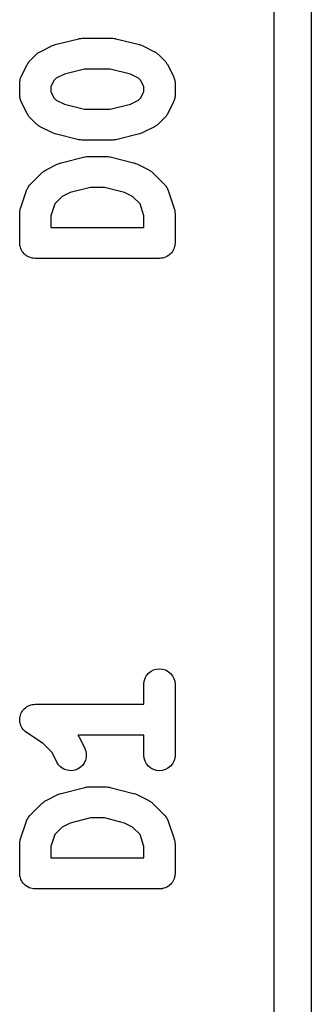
# Model space of a CAD drawing. Extents: x 3.09 to 8.99, y -6.18 to -2.41.
# Tile 113 of 119: x 7.8568 to 7.9029, y -2.7503 to -2.5941. Entities that reach past the tile are written whole.
import ezdxf

# ---------------------------------------------------------------- set-up
doc = ezdxf.new("R2010")
doc.units = 0
doc.header["$MEASUREMENT"] = 0
doc.layers.add('BLACK', color=7, linetype='CONTINUOUS')

msp = doc.modelspace()

# ---------------------------------------------------------------- linework, layer by layer
at = {"layer": 'BLACK', "linetype": 'CONTINUOUS'}
for p, q in [((7.89705, -4.85147), (7.89705, -2.46015)), ((7.90295, -2.46295), (7.90295, -3.85764)), ((7.85999, -2.59921), (7.86187, -2.59827)), ((7.86187, -2.59827), (7.8619, -2.59825)), ((7.8619, -2.59825), (7.86191, -2.59825)), ((7.86191, -2.59825), (7.86192, -2.59824)), ((7.86192, -2.59824), (7.86214, -2.59817)), ((7.86214, -2.59817), (7.86235, -2.59809)), ((7.86235, -2.59809), (7.86236, -2.59809)), ((7.86236, -2.59809), (7.86237, -2.59808)), ((7.86237, -2.59808), (7.86612, -2.59715)), ((7.86612, -2.59715), (7.86616, -2.59714)), ((7.86616, -2.59714), (7.8662, -2.59713)), ((7.8662, -2.59713), (7.86624, -2.59712)), ((7.86624, -2.59712), (7.86644, -2.5971)), ((7.86644, -2.5971), (7.86663, -2.59707)), ((7.86663, -2.59707), (7.86668, -2.59708)), ((7.86668, -2.59708), (7.86672, -2.59707)), ((7.86672, -2.59707), (7.87141, -2.59707)), ((7.87141, -2.59707), (7.87144, -2.59707)), ((7.87144, -2.59707), (7.87148, -2.59708)), ((7.87148, -2.59708), (7.87153, -2.59708)), ((7.87153, -2.59708), (7.87172, -2.5971)), ((7.87172, -2.5971), (7.87192, -2.59713)), ((7.87192, -2.59713), (7.87196, -2.59714)), ((7.87196, -2.59714), (7.872, -2.59715)), ((7.872, -2.59715), (7.87575, -2.59808)), ((7.87575, -2.59808), (7.87579, -2.59809)), ((7.87579, -2.59809), (7.8758, -2.5981)), ((7.8758, -2.5981), (7.87581, -2.5981)), ((7.87581, -2.5981), (7.87602, -2.59818)), ((7.87602, -2.59818), (7.87624, -2.59826)), ((7.87624, -2.59826), (7.87625, -2.59827)), ((7.87625, -2.59827), (7.87626, -2.59827)), ((7.87626, -2.59827), (7.87813, -2.59921)), ((7.85842, -2.60061), (7.85935, -2.59967)), ((7.85935, -2.59967), (7.85938, -2.59964)), ((7.85938, -2.59964), (7.85949, -2.59956)), ((7.85949, -2.59956), (7.85959, -2.59946)), ((7.85959, -2.59946), (7.85967, -2.59941)), ((7.85967, -2.59941), (7.85975, -2.59934)), ((7.85975, -2.59934), (7.85988, -2.59928)), ((7.85988, -2.59928), (7.85999, -2.59921)), ((7.87813, -2.59921), (7.87816, -2.59922)), ((7.87816, -2.59922), (7.87828, -2.5993)), ((7.87828, -2.5993), (7.8784, -2.59936)), ((7.8784, -2.59936), (7.87848, -2.59943)), ((7.87848, -2.59943), (7.87856, -2.59948)), ((7.87856, -2.59948), (7.87866, -2.59958)), ((7.87866, -2.59958), (7.87877, -2.59967)), ((7.87877, -2.59967), (7.87971, -2.60061)), ((7.85702, -2.60312), (7.85796, -2.60124)), ((7.85796, -2.60124), (7.85797, -2.60121)), ((7.85797, -2.60121), (7.85805, -2.6011)), ((7.85805, -2.6011), (7.85811, -2.60098)), ((7.85811, -2.60098), (7.85818, -2.6009)), ((7.85818, -2.6009), (7.85823, -2.60081)), ((7.85823, -2.60081), (7.85833, -2.60071)), ((7.85833, -2.60071), (7.85842, -2.60061)), ((7.87971, -2.60061), (7.87973, -2.60063)), ((7.87973, -2.60063), (7.87982, -2.60074)), ((7.87982, -2.60074), (7.87991, -2.60084)), ((7.87991, -2.60084), (7.87997, -2.60093)), ((7.87997, -2.60093), (7.88003, -2.60101)), ((7.88003, -2.60101), (7.88009, -2.60113)), ((7.88009, -2.60113), (7.88017, -2.60124)), ((7.88017, -2.60124), (7.88111, -2.60312)), ((7.86383, -2.60279), (7.86255, -2.60343)), ((7.86702, -2.60199), (7.86383, -2.60279)), ((7.8711, -2.60199), (7.86702, -2.60199)), ((7.8743, -2.60279), (7.8711, -2.60199)), ((7.87557, -2.60343), (7.8743, -2.60279)), ((7.85676, -2.60419), (7.85677, -2.60411)), ((7.85676, -2.60422), (7.85676, -2.60419)), ((7.85676, -2.60609), (7.85676, -2.60422)), ((7.85677, -2.60404), (7.85679, -2.60388)), ((7.85677, -2.60411), (7.85677, -2.60404)), ((7.85679, -2.60388), (7.85681, -2.60371)), ((7.85681, -2.60371), (7.85684, -2.60364)), ((7.85684, -2.60364), (7.85685, -2.60357)), ((7.85685, -2.60357), (7.85691, -2.60341)), ((7.85691, -2.60341), (7.85696, -2.60325)), ((7.85696, -2.60325), (7.85699, -2.60319)), ((7.85699, -2.60319), (7.85702, -2.60312)), ((7.86218, -2.6038), (7.86168, -2.6048)), ((7.86255, -2.60343), (7.86218, -2.6038)), ((7.87595, -2.6038), (7.87557, -2.60343)), ((7.87644, -2.6048), (7.87595, -2.6038)), ((7.88111, -2.60312), (7.88112, -2.60315)), ((7.88112, -2.60315), (7.88115, -2.60322)), ((7.88115, -2.60322), (7.88118, -2.60328)), ((7.88118, -2.60328), (7.88123, -2.60344)), ((7.88123, -2.60344), (7.88129, -2.6036)), ((7.88129, -2.6036), (7.8813, -2.60367)), ((7.8813, -2.60367), (7.88132, -2.60374)), ((7.88132, -2.60374), (7.88134, -2.60391)), ((7.88134, -2.60391), (7.88136, -2.60408)), ((7.88136, -2.60408), (7.88136, -2.60415)), ((7.88136, -2.60415), (7.88137, -2.60422)), ((7.88137, -2.60422), (7.88137, -2.60609)), ((7.85677, -2.60617), (7.85676, -2.60609)), ((7.86168, -2.6048), (7.86168, -2.60551)), ((7.86168, -2.60551), (7.86218, -2.60651)), ((7.87595, -2.60651), (7.87644, -2.60551)), ((7.87644, -2.60551), (7.87644, -2.6048)), ((7.88137, -2.60613), (7.88136, -2.6062)), ((7.88137, -2.60609), (7.88137, -2.60613)), ((7.85676, -2.60624), (7.85677, -2.60617)), ((7.85679, -2.60641), (7.85676, -2.60624)), ((7.85681, -2.60657), (7.85679, -2.60641)), ((7.85683, -2.60664), (7.85681, -2.60657)), ((7.85684, -2.60671), (7.85683, -2.60664)), ((7.8569, -2.60687), (7.85684, -2.60671)), ((7.85695, -2.60703), (7.8569, -2.60687)), ((7.85698, -2.6071), (7.85695, -2.60703)), ((7.857, -2.60716), (7.85698, -2.6071)), ((7.85702, -2.6072), (7.857, -2.60716)), ((7.85796, -2.60907), (7.85702, -2.6072)), ((7.86218, -2.60651), (7.86255, -2.60688)), ((7.86255, -2.60688), (7.86383, -2.60752)), ((7.86383, -2.60752), (7.86702, -2.60832)), ((7.8711, -2.60832), (7.8743, -2.60752)), ((7.8743, -2.60752), (7.87557, -2.60688)), ((7.87557, -2.60688), (7.87595, -2.60651)), ((7.88111, -2.6072), (7.88017, -2.60907)), ((7.88113, -2.60713), (7.88111, -2.6072)), ((7.88117, -2.60706), (7.88113, -2.60713)), ((7.88122, -2.6069), (7.88117, -2.60706)), ((7.88128, -2.60675), (7.88122, -2.6069)), ((7.88129, -2.60668), (7.88128, -2.60675)), ((7.88131, -2.60661), (7.88129, -2.60668)), ((7.88133, -2.60644), (7.88131, -2.60661)), ((7.88136, -2.60627), (7.88133, -2.60644)), ((7.88136, -2.6062), (7.88136, -2.60627)), ((7.85803, -2.60919), (7.85796, -2.60907)), ((7.85809, -2.60931), (7.85803, -2.60919)), ((7.86702, -2.60832), (7.8711, -2.60832)), ((7.88008, -2.60922), (7.88001, -2.60934)), ((7.88015, -2.6091), (7.88008, -2.60922)), ((7.88017, -2.60907), (7.88015, -2.6091)), ((7.85816, -2.60939), (7.85809, -2.60931)), ((7.85821, -2.60948), (7.85816, -2.60939)), ((7.85831, -2.60958), (7.85821, -2.60948)), ((7.85839, -2.60969), (7.85831, -2.60958)), ((7.85842, -2.60971), (7.85839, -2.60969)), ((7.85935, -2.61065), (7.85842, -2.60971)), ((7.85946, -2.61073), (7.85935, -2.61065)), ((7.85956, -2.61083), (7.85946, -2.61073)), ((7.87864, -2.61076), (7.87854, -2.61085)), ((7.87875, -2.61067), (7.87864, -2.61076)), ((7.87877, -2.61065), (7.87875, -2.61067)), ((7.87971, -2.60971), (7.87877, -2.61065)), ((7.8798, -2.6096), (7.87971, -2.60971)), ((7.87989, -2.6095), (7.8798, -2.6096)), ((7.87995, -2.60942), (7.87989, -2.6095)), ((7.88001, -2.60934), (7.87995, -2.60942)), ((7.85965, -2.61089), (7.85956, -2.61083)), ((7.85973, -2.61095), (7.85965, -2.61089)), ((7.85985, -2.61102), (7.85973, -2.61095)), ((7.85996, -2.61109), (7.85985, -2.61102)), ((7.85999, -2.61111), (7.85996, -2.61109)), ((7.86187, -2.61205), (7.85999, -2.61111)), ((7.86188, -2.61205), (7.86187, -2.61205)), ((7.86189, -2.61206), (7.86188, -2.61205)), ((7.8621, -2.61213), (7.86189, -2.61206)), ((7.86232, -2.61222), (7.8621, -2.61213)), ((7.86233, -2.61222), (7.86232, -2.61222)), ((7.86234, -2.61222), (7.86233, -2.61222)), ((7.86237, -2.61223), (7.86234, -2.61222)), ((7.86612, -2.61317), (7.86237, -2.61223)), ((7.87575, -2.61223), (7.872, -2.61317)), ((7.87576, -2.61223), (7.87575, -2.61223)), ((7.87577, -2.61223), (7.87576, -2.61223)), ((7.87599, -2.61215), (7.87577, -2.61223)), ((7.8762, -2.61207), (7.87599, -2.61215)), ((7.87621, -2.61206), (7.8762, -2.61207)), ((7.87623, -2.61206), (7.87621, -2.61206)), ((7.87626, -2.61205), (7.87623, -2.61206)), ((7.87813, -2.61111), (7.87626, -2.61205)), ((7.87825, -2.61103), (7.87813, -2.61111)), ((7.87837, -2.61097), (7.87825, -2.61103)), ((7.87845, -2.61091), (7.87837, -2.61097)), ((7.87854, -2.61085), (7.87845, -2.61091)), ((7.86617, -2.61318), (7.86612, -2.61317)), ((7.86621, -2.61319), (7.86617, -2.61318)), ((7.8664, -2.61321), (7.86621, -2.61319)), ((7.8666, -2.61324), (7.8664, -2.61321)), ((7.86664, -2.61324), (7.8666, -2.61324)), ((7.86668, -2.61324), (7.86664, -2.61324)), ((7.86672, -2.61324), (7.86668, -2.61324)), ((7.87141, -2.61324), (7.86672, -2.61324)), ((7.87145, -2.61324), (7.87141, -2.61324)), ((7.87149, -2.61324), (7.87145, -2.61324)), ((7.87169, -2.61321), (7.87149, -2.61324)), ((7.87188, -2.6132), (7.87169, -2.61321)), ((7.87193, -2.61318), (7.87188, -2.6132)), ((7.87197, -2.61318), (7.87193, -2.61318)), ((7.872, -2.61317), (7.87197, -2.61318)), ((7.86093, -2.61795), (7.86281, -2.61702)), ((7.86281, -2.61702), (7.86284, -2.617)), ((7.86284, -2.617), (7.86285, -2.617)), ((7.86285, -2.617), (7.86286, -2.61699)), ((7.86286, -2.61699), (7.86307, -2.61692)), ((7.86307, -2.61692), (7.86329, -2.61684)), ((7.86329, -2.61684), (7.8633, -2.61683)), ((7.8633, -2.61683), (7.86331, -2.61683)), ((7.86331, -2.61683), (7.86706, -2.61589)), ((7.86706, -2.61589), (7.86709, -2.61589)), ((7.86709, -2.61589), (7.86714, -2.61588)), ((7.86714, -2.61588), (7.86718, -2.61587)), ((7.86718, -2.61587), (7.86737, -2.61585)), ((7.86737, -2.61585), (7.86757, -2.61582)), ((7.86757, -2.61582), (7.86761, -2.61582)), ((7.86761, -2.61582), (7.86766, -2.61582)), ((7.86766, -2.61582), (7.87047, -2.61582)), ((7.87047, -2.61582), (7.8705, -2.61582)), ((7.8705, -2.61582), (7.87055, -2.61583)), ((7.87055, -2.61583), (7.87059, -2.61582)), ((7.87059, -2.61582), (7.87079, -2.61585)), ((7.87079, -2.61585), (7.87098, -2.61587)), ((7.87098, -2.61587), (7.87102, -2.61589)), ((7.87102, -2.61589), (7.87107, -2.61589)), ((7.87107, -2.61589), (7.87481, -2.61683)), ((7.87481, -2.61683), (7.87485, -2.61684)), ((7.87485, -2.61684), (7.87486, -2.61684)), ((7.87486, -2.61684), (7.87487, -2.61685)), ((7.87487, -2.61685), (7.87508, -2.61693)), ((7.87508, -2.61693), (7.8753, -2.61701)), ((7.8753, -2.61701), (7.87531, -2.61701)), ((7.87531, -2.61701), (7.87532, -2.61702)), ((7.87532, -2.61702), (7.87719, -2.61795)), ((7.85842, -2.62029), (7.86029, -2.61842)), ((7.86029, -2.61842), (7.86032, -2.61839)), ((7.86032, -2.61839), (7.86042, -2.61831)), ((7.86042, -2.61831), (7.86053, -2.61821)), ((7.86053, -2.61821), (7.86061, -2.61816)), ((7.86061, -2.61816), (7.86069, -2.61809)), ((7.86069, -2.61809), (7.86081, -2.61803)), ((7.86081, -2.61803), (7.86093, -2.61795)), ((7.87719, -2.61795), (7.87722, -2.61797)), ((7.87722, -2.61797), (7.87734, -2.61805)), ((7.87734, -2.61805), (7.87746, -2.61811)), ((7.87746, -2.61811), (7.87754, -2.61818)), ((7.87754, -2.61818), (7.87763, -2.61823)), ((7.87763, -2.61823), (7.87773, -2.61833)), ((7.87773, -2.61833), (7.87783, -2.61842)), ((7.87783, -2.61842), (7.87971, -2.62029)), ((7.85689, -2.62406), (7.85782, -2.62125)), ((7.85782, -2.62125), (7.85783, -2.62122)), ((7.85783, -2.62122), (7.85786, -2.62115)), ((7.85786, -2.62115), (7.85789, -2.62108)), ((7.85789, -2.62108), (7.85797, -2.62094)), ((7.85797, -2.62094), (7.85804, -2.62078)), ((7.85804, -2.62078), (7.85808, -2.62073)), ((7.85808, -2.62073), (7.85811, -2.62066)), ((7.85811, -2.62066), (7.85822, -2.62053)), ((7.85822, -2.62053), (7.85832, -2.6204)), ((7.85832, -2.6204), (7.85837, -2.62035)), ((7.85837, -2.62035), (7.85842, -2.62029)), ((7.86477, -2.62154), (7.86349, -2.62218)), ((7.86796, -2.62074), (7.86477, -2.62154)), ((7.87017, -2.62074), (7.86796, -2.62074)), ((7.87336, -2.62154), (7.87017, -2.62074)), ((7.87464, -2.62218), (7.87336, -2.62154)), ((7.87971, -2.62029), (7.87973, -2.62031)), ((7.87973, -2.62031), (7.87978, -2.62037)), ((7.87978, -2.62037), (7.87983, -2.62042)), ((7.87983, -2.62042), (7.87993, -2.62056)), ((7.87993, -2.62056), (7.88003, -2.62069)), ((7.88003, -2.62069), (7.88006, -2.62075)), ((7.88006, -2.62075), (7.88011, -2.62081)), ((7.88011, -2.62081), (7.88018, -2.62097)), ((7.88018, -2.62097), (7.88025, -2.62112)), ((7.88025, -2.62112), (7.88027, -2.62119)), ((7.88027, -2.62119), (7.8803, -2.62125)), ((7.8803, -2.62125), (7.88124, -2.62406)), ((7.86349, -2.62218), (7.86231, -2.62336)), ((7.87582, -2.62336), (7.87464, -2.62218)), ((7.85676, -2.62481), (7.85678, -2.62467)), ((7.85676, -2.62484), (7.85676, -2.62481)), ((7.85676, -2.62953), (7.85676, -2.62484)), ((7.85678, -2.62453), (7.8568, -2.62443)), ((7.85678, -2.62467), (7.85678, -2.62453)), ((7.8568, -2.62443), (7.85681, -2.62433)), ((7.85681, -2.62433), (7.85685, -2.6242)), ((7.85685, -2.6242), (7.85689, -2.62406)), ((7.86231, -2.62336), (7.86168, -2.62524)), ((7.87644, -2.62524), (7.87582, -2.62336)), ((7.88124, -2.62406), (7.88125, -2.6241)), ((7.88125, -2.6241), (7.88128, -2.62423)), ((7.88128, -2.62423), (7.88132, -2.62436)), ((7.88132, -2.62436), (7.88133, -2.62447)), ((7.88133, -2.62447), (7.88135, -2.62457)), ((7.88135, -2.62457), (7.88135, -2.6247)), ((7.88135, -2.6247), (7.88137, -2.62484)), ((7.88137, -2.62484), (7.88137, -2.62953)), ((7.86168, -2.62524), (7.86168, -2.62707)), ((7.87644, -2.62707), (7.87644, -2.62524)), ((7.86168, -2.62707), (7.87644, -2.62707)), ((7.85678, -2.62976), (7.85676, -2.62953)), ((7.88137, -2.62956), (7.88134, -2.6298)), ((7.88137, -2.62953), (7.88137, -2.62955)), ((7.88137, -2.62955), (7.88137, -2.62955)), ((7.88137, -2.62955), (7.88137, -2.62955)), ((7.88137, -2.62955), (7.88137, -2.62956)), ((7.8568, -2.62999), (7.85678, -2.62976)), ((7.85681, -2.63), (7.8568, -2.62999)), ((7.85681, -2.63001), (7.85681, -2.63)), ((7.85687, -2.63023), (7.85681, -2.63001)), ((7.85694, -2.63045), (7.85687, -2.63023)), ((7.85694, -2.63046), (7.85694, -2.63045)), ((7.85695, -2.63047), (7.85694, -2.63046)), ((7.85705, -2.63067), (7.85695, -2.63047)), ((7.85716, -2.63088), (7.85705, -2.63067)), ((7.85717, -2.63088), (7.85716, -2.63088)), ((7.85717, -2.63089), (7.85717, -2.63088)), ((7.85732, -2.63107), (7.85717, -2.63089)), ((7.85746, -2.63125), (7.85732, -2.63107)), ((7.88079, -2.6311), (7.88064, -2.63128)), ((7.88094, -2.63092), (7.88079, -2.6311)), ((7.88095, -2.63091), (7.88094, -2.63091)), ((7.88094, -2.63091), (7.88094, -2.63092)), ((7.88106, -2.6307), (7.88095, -2.63091)), ((7.88117, -2.6305), (7.88106, -2.6307)), ((7.88124, -2.63026), (7.88117, -2.63048)), ((7.88117, -2.63048), (7.88117, -2.63049)), ((7.88117, -2.63049), (7.88117, -2.6305)), ((7.88131, -2.63004), (7.88124, -2.63026)), ((7.88132, -2.63002), (7.88131, -2.63003)), ((7.88131, -2.63003), (7.88131, -2.63004)), ((7.88134, -2.6298), (7.88132, -2.63002)), ((7.85747, -2.63126), (7.85746, -2.63125)), ((7.85765, -2.63141), (7.85747, -2.63126)), ((7.85747, -2.63126), (7.85747, -2.63126)), ((7.85783, -2.63156), (7.85765, -2.63141)), ((7.85784, -2.63156), (7.85783, -2.63156)), ((7.85784, -2.63157), (7.85784, -2.63156)), ((7.85805, -2.63168), (7.85784, -2.63157)), ((7.85825, -2.63179), (7.85805, -2.63168)), ((7.85826, -2.63179), (7.85825, -2.63179)), ((7.85827, -2.6318), (7.85826, -2.63179)), ((7.85849, -2.63187), (7.85827, -2.6318)), ((7.85871, -2.63194), (7.85849, -2.63187)), ((7.85872, -2.63194), (7.85871, -2.63194)), ((7.85873, -2.63194), (7.85872, -2.63194)), ((7.85895, -2.63196), (7.85873, -2.63194)), ((7.85919, -2.63199), (7.85895, -2.63196)), ((7.8592, -2.63199), (7.85919, -2.63199)), ((7.85922, -2.63199), (7.8592, -2.63199)), ((7.8592, -2.63199), (7.8592, -2.63199)), ((7.8592, -2.63199), (7.8592, -2.63199)), ((7.87891, -2.63199), (7.85922, -2.63199)), ((7.87914, -2.63197), (7.87891, -2.63199)), ((7.87937, -2.63195), (7.87914, -2.63197)), ((7.87938, -2.63194), (7.87937, -2.63194)), ((7.87937, -2.63194), (7.87937, -2.63195)), ((7.87961, -2.63188), (7.87938, -2.63194)), ((7.87983, -2.63181), (7.87961, -2.63188)), ((7.87984, -2.6318), (7.87983, -2.63181)), ((7.87983, -2.63181), (7.87983, -2.63181)), ((7.88005, -2.6317), (7.87984, -2.6318)), ((7.88025, -2.63159), (7.88005, -2.6317)), ((7.88026, -2.63158), (7.88025, -2.63159)), ((7.88027, -2.63158), (7.88026, -2.63158)), ((7.88045, -2.63143), (7.88027, -2.63158)), ((7.88063, -2.63129), (7.88045, -2.63143)), ((7.88064, -2.63128), (7.88063, -2.63128)), ((7.88063, -2.63128), (7.88063, -2.63129)), ((7.87664, -2.69856), (7.87687, -2.69814)), ((7.87687, -2.69814), (7.87718, -2.69778)), ((7.87718, -2.69778), (7.87756, -2.69747)), ((7.87756, -2.69747), (7.87798, -2.69725)), ((7.87798, -2.69725), (7.87844, -2.69712)), ((7.87844, -2.69712), (7.87892, -2.69707)), ((7.87892, -2.69707), (7.8794, -2.69712)), ((7.8794, -2.69712), (7.87986, -2.69726)), ((7.87986, -2.69726), (7.88028, -2.69749)), ((7.88028, -2.69749), (7.88065, -2.6978)), ((7.88065, -2.6978), (7.88095, -2.69817)), ((7.88095, -2.69817), (7.88118, -2.6986)), ((7.87644, -2.6995), (7.8765, -2.69902)), ((7.87644, -2.69953), (7.87644, -2.6995)), ((7.87644, -2.7027), (7.87644, -2.69953)), ((7.8765, -2.69902), (7.87664, -2.69856)), ((7.88118, -2.6986), (7.88132, -2.69906)), ((7.88132, -2.69906), (7.88137, -2.69953)), ((7.88137, -2.69953), (7.88137, -2.71078)), ((7.85807, -2.70299), (7.85828, -2.70288)), ((7.85828, -2.70288), (7.85828, -2.70288)), ((7.85828, -2.70288), (7.85829, -2.70288)), ((7.85829, -2.70288), (7.85852, -2.70281)), ((7.85852, -2.70281), (7.85874, -2.70274)), ((7.85874, -2.70274), (7.85874, -2.70274)), ((7.85874, -2.70274), (7.85875, -2.70274)), ((7.85875, -2.70274), (7.85898, -2.70272)), ((7.85898, -2.70272), (7.85922, -2.7027)), ((7.85922, -2.7027), (7.87644, -2.7027)), ((7.85681, -2.70466), (7.85688, -2.70442)), ((7.85688, -2.70442), (7.85695, -2.7042)), ((7.85695, -2.7042), (7.85706, -2.704)), ((7.85695, -2.7042), (7.85695, -2.7042)), ((7.85695, -2.7042), (7.85695, -2.7042)), ((7.85706, -2.704), (7.85718, -2.70378)), ((7.85718, -2.70378), (7.85732, -2.70361)), ((7.85718, -2.70378), (7.85718, -2.70378)), ((7.85718, -2.70378), (7.85718, -2.70378)), ((7.85732, -2.70361), (7.85749, -2.70341)), ((7.85749, -2.70341), (7.85767, -2.70326)), ((7.85749, -2.70341), (7.85749, -2.70341)), ((7.85749, -2.70341), (7.85749, -2.70341)), ((7.85767, -2.70326), (7.85786, -2.70311)), ((7.85786, -2.70311), (7.85807, -2.70299)), ((7.85786, -2.70311), (7.85786, -2.70311)), ((7.85786, -2.70311), (7.85786, -2.70311)), ((7.85676, -2.70514), (7.85679, -2.70488)), ((7.85678, -2.70536), (7.85676, -2.70514)), ((7.85676, -2.70514), (7.85676, -2.70514)), ((7.85676, -2.70514), (7.85676, -2.70514)), ((7.8568, -2.70561), (7.85678, -2.70536)), ((7.85679, -2.70488), (7.85681, -2.70466)), ((7.8568, -2.70562), (7.8568, -2.70561)), ((7.85687, -2.70583), (7.8568, -2.70562)), ((7.8568, -2.70562), (7.8568, -2.70562)), ((7.85681, -2.70466), (7.85681, -2.70466)), ((7.85681, -2.70466), (7.85681, -2.70466)), ((7.85694, -2.70608), (7.85687, -2.70583)), ((7.85704, -2.70628), (7.85694, -2.70608)), ((7.85694, -2.70608), (7.85694, -2.70608)), ((7.85694, -2.70608), (7.85694, -2.70608)), ((7.85716, -2.7065), (7.85704, -2.70628)), ((7.85731, -2.7067), (7.85716, -2.7065)), ((7.85716, -2.7065), (7.85716, -2.7065)), ((7.85716, -2.7065), (7.85716, -2.7065)), ((7.85746, -2.70688), (7.85731, -2.7067)), ((7.85764, -2.70703), (7.85746, -2.70688)), ((7.85746, -2.70688), (7.85746, -2.70688)), ((7.85746, -2.70688), (7.85746, -2.70688)), ((7.85783, -2.70719), (7.85764, -2.70703)), ((7.85786, -2.7072), (7.85783, -2.70719)), ((7.85783, -2.70719), (7.85783, -2.70719)), ((7.85783, -2.70719), (7.85783, -2.70719)), ((7.85783, -2.70719), (7.85783, -2.70719)), ((7.86046, -2.70894), (7.85786, -2.7072)), ((7.87644, -2.70762), (7.866, -2.70762)), ((7.866, -2.70762), (7.86603, -2.70769)), ((7.87644, -2.71078), (7.87644, -2.70762)), ((7.86188, -2.71036), (7.86046, -2.70894)), ((7.86603, -2.70769), (7.86611, -2.70781)), ((7.86611, -2.70781), (7.86705, -2.70968)), ((7.86264, -2.71188), (7.86188, -2.71036)), ((7.86705, -2.70968), (7.86706, -2.70971)), ((7.86706, -2.70971), (7.86723, -2.71016)), ((7.86723, -2.71016), (7.8673, -2.71064)), ((7.8673, -2.71064), (7.86728, -2.71112)), ((7.8629, -2.71229), (7.86264, -2.71188)), ((7.86323, -2.71264), (7.8629, -2.71229)), ((7.86697, -2.71202), (7.86669, -2.71241)), ((7.86717, -2.71158), (7.86697, -2.71202)), ((7.86728, -2.71112), (7.86717, -2.71158)), ((7.87649, -2.71126), (7.87644, -2.71078)), ((7.87663, -2.71172), (7.87649, -2.71126)), ((7.87686, -2.71214), (7.87663, -2.71172)), ((7.87716, -2.71252), (7.87686, -2.71214)), ((7.88094, -2.71217), (7.88063, -2.71254)), ((7.88117, -2.71175), (7.88094, -2.71217)), ((7.88131, -2.71129), (7.88117, -2.71175)), ((7.88137, -2.71082), (7.88131, -2.71129)), ((7.88137, -2.71078), (7.88137, -2.71082)), ((7.86362, -2.71292), (7.86323, -2.71264)), ((7.86406, -2.71311), (7.86362, -2.71292)), ((7.86453, -2.71322), (7.86406, -2.71311)), ((7.86501, -2.71324), (7.86453, -2.71322)), ((7.86548, -2.71316), (7.86501, -2.71324)), ((7.86593, -2.71299), (7.86548, -2.71316)), ((7.86634, -2.71274), (7.86593, -2.71299)), ((7.86669, -2.71241), (7.86634, -2.71274)), ((7.87753, -2.71282), (7.87716, -2.71252)), ((7.87795, -2.71305), (7.87753, -2.71282)), ((7.87841, -2.71319), (7.87795, -2.71305)), ((7.87889, -2.71324), (7.87841, -2.71319)), ((7.87937, -2.7132), (7.87889, -2.71324)), ((7.87983, -2.71306), (7.87937, -2.7132)), ((7.88025, -2.71284), (7.87983, -2.71306)), ((7.88063, -2.71254), (7.88025, -2.71284)), ((7.86281, -2.71702), (7.86284, -2.717)), ((7.86284, -2.717), (7.86285, -2.717)), ((7.86285, -2.717), (7.86286, -2.71699)), ((7.86286, -2.71699), (7.86307, -2.71692)), ((7.86307, -2.71692), (7.86329, -2.71684)), ((7.86329, -2.71684), (7.8633, -2.71683)), ((7.8633, -2.71683), (7.86331, -2.71683)), ((7.86331, -2.71683), (7.86706, -2.71589)), ((7.86706, -2.71589), (7.86709, -2.71589)), ((7.86709, -2.71589), (7.86714, -2.71588)), ((7.86714, -2.71588), (7.86718, -2.71587)), ((7.86718, -2.71587), (7.86737, -2.71585)), ((7.86737, -2.71585), (7.86757, -2.71582)), ((7.86757, -2.71582), (7.86761, -2.71582)), ((7.86761, -2.71582), (7.86766, -2.71582)), ((7.86766, -2.71582), (7.87047, -2.71582)), ((7.87047, -2.71582), (7.8705, -2.71582)), ((7.8705, -2.71582), (7.87055, -2.71583)), ((7.87055, -2.71583), (7.87059, -2.71582)), ((7.87059, -2.71582), (7.87079, -2.71585)), ((7.87079, -2.71585), (7.87098, -2.71587)), ((7.87098, -2.71587), (7.87102, -2.71589)), ((7.87102, -2.71589), (7.87107, -2.71589)), ((7.87107, -2.71589), (7.87481, -2.71683)), ((7.87481, -2.71683), (7.87485, -2.71684)), ((7.87485, -2.71684), (7.87486, -2.71684)), ((7.87486, -2.71684), (7.87487, -2.71685)), ((7.87487, -2.71685), (7.87508, -2.71693)), ((7.87508, -2.71693), (7.8753, -2.71701)), ((7.85842, -2.72029), (7.86029, -2.71842)), ((7.86029, -2.71842), (7.86032, -2.71839)), ((7.86032, -2.71839), (7.86042, -2.71831)), ((7.86042, -2.71831), (7.86053, -2.71821)), ((7.86053, -2.71821), (7.86061, -2.71816)), ((7.86061, -2.71816), (7.86069, -2.71809)), ((7.86069, -2.71809), (7.86081, -2.71803)), ((7.86081, -2.71803), (7.86093, -2.71795)), ((7.86093, -2.71795), (7.86281, -2.71702)), ((7.8753, -2.71701), (7.87531, -2.71701)), ((7.87531, -2.71701), (7.87532, -2.71702)), ((7.87532, -2.71702), (7.87719, -2.71795)), ((7.87719, -2.71795), (7.87722, -2.71797)), ((7.87722, -2.71797), (7.87734, -2.71805)), ((7.87734, -2.71805), (7.87746, -2.71811)), ((7.87746, -2.71811), (7.87754, -2.71818)), ((7.87754, -2.71818), (7.87763, -2.71823)), ((7.87763, -2.71823), (7.87773, -2.71833)), ((7.87773, -2.71833), (7.87783, -2.71842)), ((7.87783, -2.71842), (7.87971, -2.72029)), ((7.85689, -2.72406), (7.85782, -2.72125)), ((7.85782, -2.72125), (7.85783, -2.72122)), ((7.85783, -2.72122), (7.85786, -2.72115)), ((7.85786, -2.72115), (7.85789, -2.72108)), ((7.85789, -2.72108), (7.85797, -2.72094)), ((7.85797, -2.72094), (7.85804, -2.72078)), ((7.85804, -2.72078), (7.85808, -2.72073)), ((7.85808, -2.72073), (7.85811, -2.72066)), ((7.85811, -2.72066), (7.85822, -2.72053)), ((7.85822, -2.72053), (7.85832, -2.7204)), ((7.85832, -2.7204), (7.85837, -2.72035)), ((7.85837, -2.72035), (7.85842, -2.72029)), ((7.86477, -2.72154), (7.86349, -2.72218)), ((7.86796, -2.72074), (7.86477, -2.72154)), ((7.87017, -2.72074), (7.86796, -2.72074)), ((7.87336, -2.72154), (7.87017, -2.72074)), ((7.87464, -2.72218), (7.87336, -2.72154)), ((7.87971, -2.72029), (7.87973, -2.72031)), ((7.87973, -2.72031), (7.87978, -2.72037)), ((7.87978, -2.72037), (7.87983, -2.72042)), ((7.87983, -2.72042), (7.87993, -2.72056)), ((7.87993, -2.72056), (7.88003, -2.72069)), ((7.88003, -2.72069), (7.88006, -2.72075)), ((7.88006, -2.72075), (7.88011, -2.72081)), ((7.88011, -2.72081), (7.88018, -2.72097)), ((7.88018, -2.72097), (7.88025, -2.72112)), ((7.88025, -2.72112), (7.88027, -2.72119)), ((7.88027, -2.72119), (7.8803, -2.72125)), ((7.8803, -2.72125), (7.88124, -2.72406)), ((7.86349, -2.72218), (7.86231, -2.72336)), ((7.87582, -2.72336), (7.87464, -2.72218)), ((7.85676, -2.72481), (7.85678, -2.72467)), ((7.85676, -2.72484), (7.85676, -2.72481)), ((7.85678, -2.72453), (7.8568, -2.72443)), ((7.85678, -2.72467), (7.85678, -2.72453)), ((7.8568, -2.72443), (7.85681, -2.72433)), ((7.85681, -2.72433), (7.85685, -2.7242)), ((7.85685, -2.7242), (7.85689, -2.72406)), ((7.86231, -2.72336), (7.86168, -2.72524)), ((7.87644, -2.72524), (7.87582, -2.72336)), ((7.88124, -2.72406), (7.88125, -2.7241)), ((7.88125, -2.7241), (7.88128, -2.72423)), ((7.88128, -2.72423), (7.88132, -2.72436)), ((7.88132, -2.72436), (7.88133, -2.72447)), ((7.88133, -2.72447), (7.88135, -2.72457)), ((7.88135, -2.72457), (7.88135, -2.7247)), ((7.88135, -2.7247), (7.88137, -2.72484)), ((7.85676, -2.72953), (7.85676, -2.72484)), ((7.86168, -2.72524), (7.86168, -2.72707)), ((7.87644, -2.72707), (7.87644, -2.72524)), ((7.88137, -2.72484), (7.88137, -2.72953)), ((7.86168, -2.72707), (7.87644, -2.72707)), ((7.85678, -2.72976), (7.85676, -2.72953)), ((7.8568, -2.72999), (7.85678, -2.72976)), ((7.85681, -2.73), (7.8568, -2.72999)), ((7.85681, -2.73001), (7.85681, -2.73)), ((7.85687, -2.73023), (7.85681, -2.73001)), ((7.85694, -2.73045), (7.85687, -2.73023)), ((7.85694, -2.73046), (7.85694, -2.73045)), ((7.85695, -2.73047), (7.85694, -2.73046)), ((7.85705, -2.73067), (7.85695, -2.73047)), ((7.85716, -2.73088), (7.85705, -2.73067)), ((7.85717, -2.73088), (7.85716, -2.73088)), ((7.85717, -2.73089), (7.85717, -2.73088)), ((7.85732, -2.73107), (7.85717, -2.73089)), ((7.88094, -2.73092), (7.88079, -2.7311)), ((7.88095, -2.73091), (7.88094, -2.73091)), ((7.88094, -2.73091), (7.88094, -2.73092)), ((7.88106, -2.7307), (7.88095, -2.73091)), ((7.88117, -2.7305), (7.88106, -2.7307)), ((7.88124, -2.73026), (7.88117, -2.73048)), ((7.88117, -2.73048), (7.88117, -2.73049)), ((7.88117, -2.73049), (7.88117, -2.7305)), ((7.88131, -2.73004), (7.88124, -2.73026)), ((7.88132, -2.73002), (7.88131, -2.73003)), ((7.88131, -2.73003), (7.88131, -2.73004)), ((7.88134, -2.7298), (7.88132, -2.73002)), ((7.88137, -2.72956), (7.88134, -2.7298)), ((7.88137, -2.72953), (7.88137, -2.72955)), ((7.88137, -2.72955), (7.88137, -2.72955)), ((7.88137, -2.72955), (7.88137, -2.72955)), ((7.88137, -2.72955), (7.88137, -2.72956)), ((7.85746, -2.73125), (7.85732, -2.73107)), ((7.85747, -2.73126), (7.85746, -2.73125)), ((7.85765, -2.73141), (7.85747, -2.73126)), ((7.85747, -2.73126), (7.85747, -2.73126)), ((7.85783, -2.73156), (7.85765, -2.73141)), ((7.85784, -2.73156), (7.85783, -2.73156)), ((7.85784, -2.73157), (7.85784, -2.73156)), ((7.85805, -2.73168), (7.85784, -2.73157)), ((7.85825, -2.73179), (7.85805, -2.73168)), ((7.85826, -2.73179), (7.85825, -2.73179)), ((7.85827, -2.7318), (7.85826, -2.73179)), ((7.85849, -2.73187), (7.85827, -2.7318)), ((7.85871, -2.73194), (7.85849, -2.73187)), ((7.85872, -2.73194), (7.85871, -2.73194)), ((7.85873, -2.73194), (7.85872, -2.73194)), ((7.85895, -2.73196), (7.85873, -2.73194)), ((7.85919, -2.73199), (7.85895, -2.73196)), ((7.8592, -2.73199), (7.85919, -2.73199)), ((7.85922, -2.73199), (7.8592, -2.73199)), ((7.8592, -2.73199), (7.8592, -2.73199)), ((7.8592, -2.73199), (7.8592, -2.73199)), ((7.87891, -2.73199), (7.85922, -2.73199)), ((7.87914, -2.73197), (7.87891, -2.73199)), ((7.87937, -2.73195), (7.87914, -2.73197)), ((7.87938, -2.73194), (7.87937, -2.73194)), ((7.87937, -2.73194), (7.87937, -2.73195)), ((7.87961, -2.73188), (7.87938, -2.73194)), ((7.87983, -2.73181), (7.87961, -2.73188)), ((7.87984, -2.7318), (7.87983, -2.73181)), ((7.87983, -2.73181), (7.87983, -2.73181)), ((7.88005, -2.7317), (7.87984, -2.7318)), ((7.88025, -2.73159), (7.88005, -2.7317)), ((7.88026, -2.73158), (7.88025, -2.73159)), ((7.88027, -2.73158), (7.88026, -2.73158)), ((7.88045, -2.73143), (7.88027, -2.73158)), ((7.88063, -2.73129), (7.88045, -2.73143)), ((7.88064, -2.73128), (7.88063, -2.73128)), ((7.88063, -2.73128), (7.88063, -2.73129)), ((7.88079, -2.7311), (7.88064, -2.73128))]:
    msp.add_line(p, q, dxfattribs=at)

doc.saveas('drawing.dxf')
